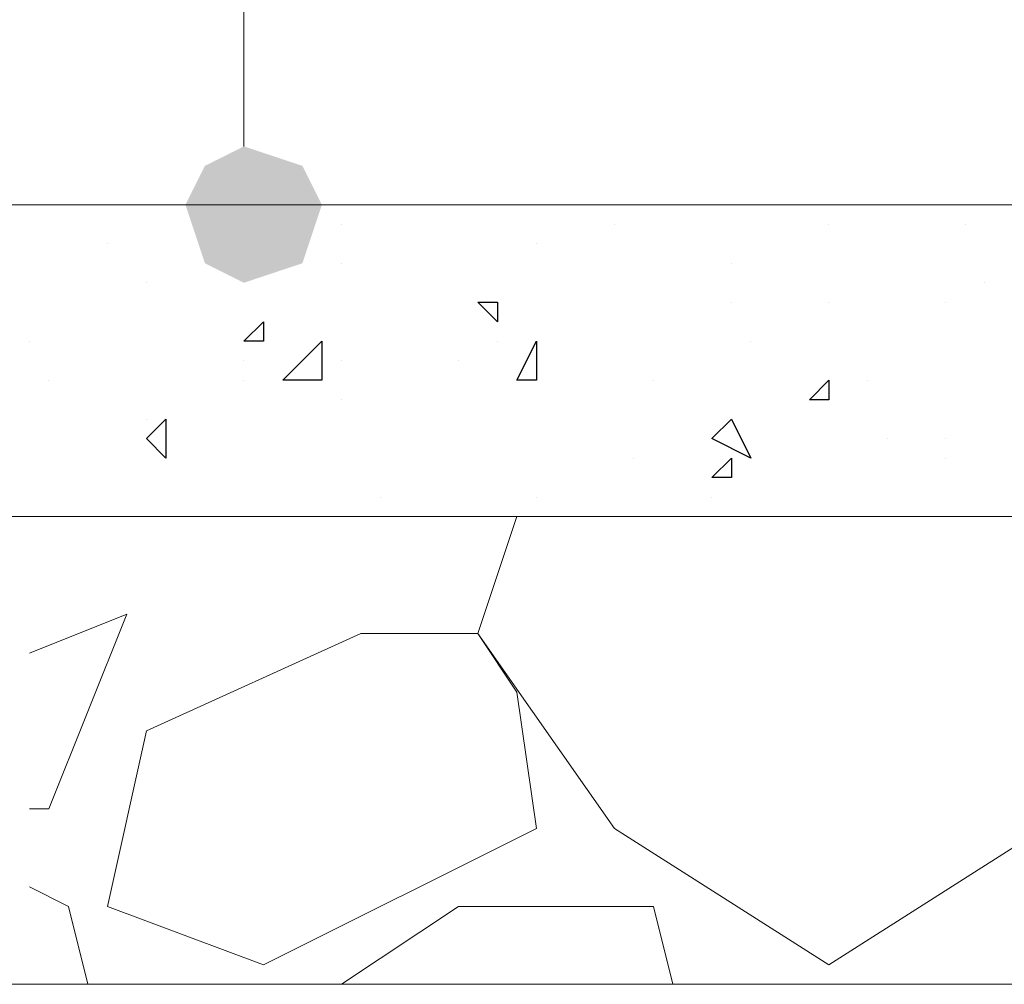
# Model space of a CAD drawing. Header units: metres. Extents: x 5.7 to 89.8, y 4 to 63.5.
# Tile 108 of 256: x 22.324 to 22.81, y 49.472 to 49.949. Entities that reach past the tile are written whole.
import ezdxf

# ---------------------------------------------------------------- set-up
doc = ezdxf.new("R2010")
doc.units = ezdxf.units.M
doc.header["$MEASUREMENT"] = 0
for name, color, linetype in [('PDF17_dim', 7, 'Continuous'), ('PDF17_hatch', 7, 'Continuous'), ('PDF17_hatch-borshi', 7, 'Continuous'), ('PDF17_kaff', 7, 'Continuous')]:
    doc.layers.add(name, color=color, linetype=linetype)

msp = doc.modelspace()

# ---------------------------------------------------------------- linework, layer by layer
at = {"layer": 'PDF17_dim', "lineweight": 20}
for points in [[(22.43428, 49.88641), (22.43428, 49.92493), (22.43428, 50.11755), (22.43428, 50.14645)], [(22.36686, 49.85751), (22.50169, 49.85751)]]:
    msp.add_lwpolyline(points, dxfattribs=at)
at = {"layer": 'PDF17_dim', "transparency": 33554559}
for points in [[(22.43428, 49.88641), (22.43428, 49.85751), (22.41501, 49.87677)], [(22.46317, 49.87677), (22.43428, 49.88641), (22.43428, 49.85751)], [(22.43428, 49.85751), (22.41501, 49.87677), (22.40538, 49.85751)], [(22.43428, 49.85751), (22.4728, 49.85751), (22.46317, 49.87677)], [(22.40538, 49.85751), (22.41501, 49.82862), (22.43428, 49.85751)], [(22.41501, 49.82862), (22.43428, 49.85751), (22.43428, 49.81899)], [(22.43428, 49.81899), (22.46317, 49.82862), (22.43428, 49.85751)], [(22.46317, 49.82862), (22.43428, 49.85751), (22.4728, 49.85751)]]:
    msp.add_solid(points, dxfattribs=at)
at = {"layer": 'PDF17_hatch', "lineweight": 25}
for points in [[(22.48243, 49.84788), (22.48243, 49.84788)], [(22.61727, 49.84788), (22.61727, 49.84788)], [(22.72321, 49.84788), (22.72321, 49.84788)], [(22.79063, 49.84788), (22.79063, 49.84788)], [(22.36686, 49.83825), (22.36686, 49.83825)], [(22.57874, 49.83825), (22.57874, 49.83825)], [(22.48243, 49.82862), (22.48243, 49.82862)], [(22.67506, 49.82862), (22.67506, 49.82862)], [(22.38612, 49.81899), (22.38612, 49.81899)], [(22.80026, 49.81899), (22.80026, 49.81899)], [(22.55948, 49.80936), (22.55948, 49.80936)], [(22.67506, 49.80936), (22.67506, 49.80936)], [(22.72321, 49.80936), (22.72321, 49.80936)], [(22.781, 49.80936), (22.781, 49.80936)], [(22.32833, 49.79009), (22.32833, 49.79009)], [(22.44391, 49.79009), (22.44391, 49.79009)], [(22.55948, 49.79009), (22.55948, 49.79009)], [(22.68469, 49.79009), (22.68469, 49.79009)], [(22.43428, 49.78046), (22.43428, 49.78046)], [(22.48243, 49.78046), (22.48243, 49.78046)], [(22.54022, 49.78046), (22.54022, 49.78046)], [(22.57874, 49.78046), (22.57874, 49.78046)], [(22.33796, 49.77083), (22.33796, 49.77083)], [(22.43428, 49.77083), (22.43428, 49.77083)], [(22.63653, 49.77083), (22.63653, 49.77083)], [(22.74247, 49.77083), (22.74247, 49.77083)], [(22.48243, 49.7612), (22.48243, 49.7612)], [(22.38612, 49.75157), (22.38612, 49.75157)], [(22.7521, 49.74194), (22.7521, 49.74194)], [(22.781, 49.74194), (22.781, 49.74194)], [(22.6269, 49.73231), (22.6269, 49.73231)], [(22.67506, 49.73231), (22.67506, 49.73231)], [(22.781, 49.73231), (22.781, 49.73231)], [(22.67506, 49.72268), (22.67506, 49.72268)], [(22.50169, 49.71304), (22.50169, 49.71304)], [(22.57874, 49.71304), (22.57874, 49.71304)], [(22.66542, 49.71304), (22.66542, 49.71304)], [(22.43428, 49.70341), (22.43428, 49.70341)]]:
    msp.add_lwpolyline(points, dxfattribs=at)
for points in [[(22.55948, 49.80936), (22.55948, 49.79972), (22.54985, 49.80936)], [(22.44391, 49.79972), (22.44391, 49.79009), (22.43428, 49.79009)], [(22.4728, 49.77083), (22.45354, 49.77083), (22.4728, 49.79009)], [(22.57874, 49.79009), (22.57874, 49.77083), (22.56911, 49.77083)], [(22.72321, 49.77083), (22.72321, 49.7612), (22.71358, 49.7612)], [(22.39575, 49.75157), (22.39575, 49.73231), (22.38612, 49.74194)], [(22.68469, 49.73231), (22.66542, 49.74194), (22.67506, 49.75157)], [(22.67506, 49.73231), (22.67506, 49.72268), (22.66542, 49.72268)]]:
    msp.add_lwpolyline(points, close=True, dxfattribs=at)
at = {"layer": 'PDF17_hatch-borshi', "lineweight": 18}
for points in [[(22.38612, 49.70341), (22.38612, 49.70341)], [(22.56911, 49.70341), (22.54985, 49.64563), (22.61727, 49.54931), (22.72321, 49.4819), (22.82915, 49.54931), (22.87731, 49.70341)], [(22.32833, 49.55894), (22.33796, 49.55894), (22.37649, 49.65526), (22.32833, 49.63599)], [(22.35723, 49.47226), (22.34759, 49.51079), (22.32833, 49.52042)], [(22.48243, 49.47226), (22.54022, 49.51079), (22.63653, 49.51079), (22.64616, 49.47226)]]:
    msp.add_lwpolyline(points, dxfattribs=at)
msp.add_lwpolyline([(22.54985, 49.64563), (22.49206, 49.64563), (22.38612, 49.59747), (22.36686, 49.51079), (22.44391, 49.4819), (22.57874, 49.54931), (22.56911, 49.61673)], close=True, dxfattribs=at)
at = {"layer": 'PDF17_kaff', "lineweight": 20}
for points in [[(22.11645, 49.85751), (25.1888, 49.85751)], [(25.1888, 49.70341), (22.3187, 49.70341)], [(25.1888, 49.47226), (22.30907, 49.47226)]]:
    msp.add_lwpolyline(points, dxfattribs=at)

doc.saveas('drawing.dxf')
